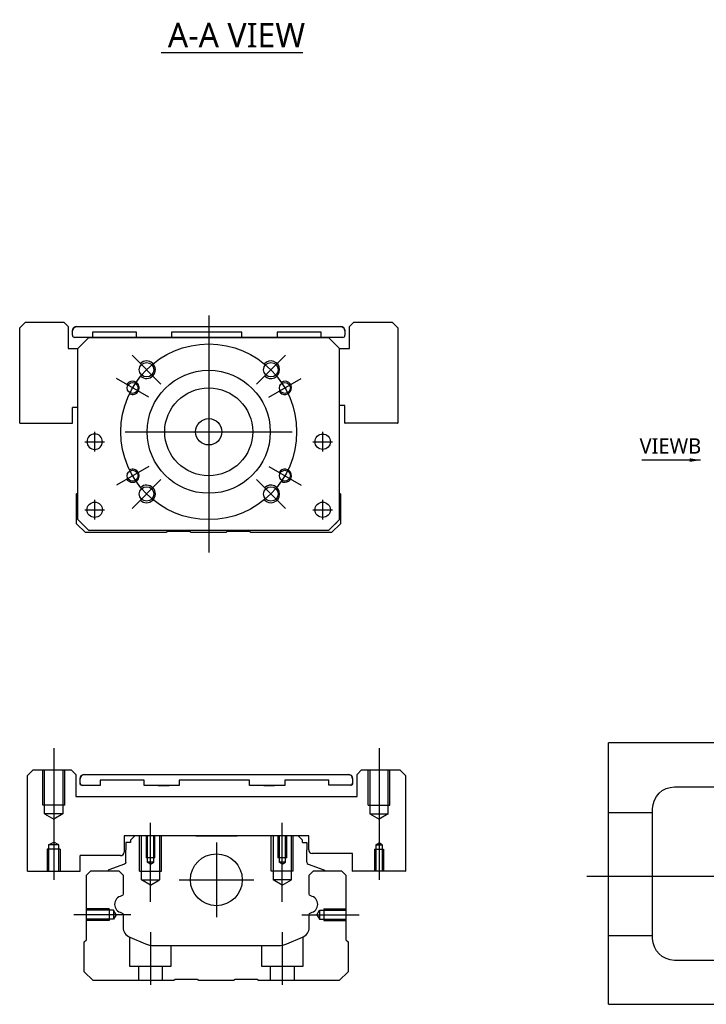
# Model space of a CAD drawing. Header units: millimetres. Extents: x -261 to 3135, y -1525 to 860.
# Tile 37 of 41: x 1113 to 1269, y -367 to -143. Entities that reach past the tile are written whole.
import ezdxf
from ezdxf.lldxf.tags import DXFTag

# ---------------------------------------------------------------- set-up
doc = ezdxf.new("R2010")
doc.units = ezdxf.units.MM
doc.layers.get('0').update_dxf_attribs({"linetype": 'CONTINUOUS'})
doc.styles.add('CHN', font='Microsoft JhengHei.ttf')
doc.styles.add('DIM-7', font='SIMPLEX.shx', dxfattribs={"width": 0.7, "bigfont": 'chineset.shx'})
tags = doc.linetypes.add('DASHED', pattern=[25.72, 12.86, -12.86]).pattern_tags.tags
tags[6:7] = [DXFTag(74, 4), DXFTag(75, 0), DXFTag(340, '0'), DXFTag(46, 0.0), DXFTag(50, 0.0), DXFTag(44, 0.0), DXFTag(45, 0.0)]
tags[4:5] = [DXFTag(74, 4), DXFTag(75, 0), DXFTag(340, '0'), DXFTag(46, 0.0), DXFTag(50, 0.0), DXFTag(44, 0.0), DXFTag(45, 0.0)]
doc.dimstyles.new('CNS', dxfattribs={"dimtxt": 3.5, "dimasz": 2.5, "dimexe": 1, "dimexo": 1, "dimgap": 1, "dimtad": 1, "dimdsep": 46, "dimtxsty": 'DIM-7', "dimcen": 0.09, "dimclrd": 4, "dimclre": 4, "dimclrt": 1, "dimadec": 0, "dimazin": 0, "dimtfac": 1, "dimtmove": 0, "dimatfit": 3, "dimfxl": 1, "dimtvp": 0.971429, "dimtolj": 1, "dimarcsym": 0})

msp = doc.modelspace()

# ---------------------------------------------------------------- linework, layer by layer
for p, q in [((1144.74, -150.32), (1176.98, -150.32)), ((1127.36, -238.94), (1131.86, -238.94)), ((1127.36, -238.94), (1131.86, -238.94)), ((1179.23, -238.94), (1183.73, -238.94)), ((1179.23, -238.94), (1183.73, -238.94)), ((1127.36, -254.44), (1131.86, -254.44)), ((1127.36, -254.44), (1131.86, -254.44)), ((1179.23, -254.44), (1183.73, -254.44)), ((1179.23, -254.44), (1183.73, -254.44)), ((1114.29, -336.69), (1114.29, -314.98)), ((1114.29, -336.69), (1114.34, -336.73)), ((1114.34, -336.73), (1126.25, -336.73)), ((1241.54, -337.84), (1409.83, -337.84))]:
    msp.add_line(p, q)
at = {"ltscale": 0.3}
for p, q in [((1155.55, -210.19), (1155.55, -264.19)), ((1144.69, -225.84), (1138.12, -219.26)), ((1166.4, -225.84), (1172.98, -219.26)), ((1141.91, -228.82), (1134.55, -224.57)), ((1169.19, -228.82), (1176.55, -224.57)), ((1129.61, -241.19), (1129.61, -236.69)), ((1129.61, -241.19), (1129.61, -236.69)), ((1136.55, -236.69), (1174.55, -236.69)), ((1181.48, -241.19), (1181.48, -236.69)), ((1181.48, -241.19), (1181.48, -236.69)), ((1141.91, -244.57), (1134.55, -248.82)), ((1169.19, -244.57), (1176.55, -248.82)), ((1144.69, -247.55), (1138.12, -254.12)), ((1166.4, -247.55), (1172.98, -254.12)), ((1129.61, -256.69), (1129.61, -252.19)), ((1129.61, -256.69), (1129.61, -252.19)), ((1181.48, -256.69), (1181.48, -252.19)), ((1181.48, -256.69), (1181.48, -252.19)), ((1157.29, -330.19), (1157.29, -347.19)), ((1148.79, -338.69), (1165.79, -338.69))]:
    msp.add_line(p, q, dxfattribs=at)
at = {"linetype": 'Continuous'}
for p, q in [((1113.84, -211.69), (1112.55, -212.98)), ((1113.84, -211.69), (1122.55, -211.69)), ((1123.55, -212.69), (1122.55, -211.69)), ((1123.55, -212.69), (1123.55, -217.69)), ((1125.55, -212.69), (1185.55, -212.69)), ((1125.55, -212.69), (1185.55, -212.69)), ((1188.55, -211.69), (1187.55, -212.69)), ((1187.55, -217.69), (1187.55, -212.69)), ((1188.55, -211.69), (1197.26, -211.69)), ((1198.55, -212.98), (1197.26, -211.69)), ((1112.55, -234.69), (1112.55, -212.98)), ((1124.55, -213.69), (1124.55, -213.69)), ((1124.55, -214.69), (1124.55, -213.69)), ((1128.3, -215.19), (1125.05, -215.19)), ((1125.8, -217.69), (1128.3, -215.19)), ((1128.3, -215.19), (1125.8, -217.69)), ((1128.3, -215.19), (1182.8, -215.19)), ((1182.8, -215.19), (1128.3, -215.19)), ((1182.8, -215.19), (1128.3, -215.19)), ((1129.11, -213.99), (1129.11, -215.19)), ((1139.11, -213.99), (1129.11, -213.99)), ((1139.11, -215.19), (1139.11, -213.99)), ((1147.11, -213.99), (1147.11, -215.19)), ((1163.11, -213.99), (1147.11, -213.99)), ((1163.11, -215.19), (1163.11, -213.99)), ((1171.11, -213.99), (1171.11, -215.19)), ((1181.11, -213.99), (1171.11, -213.99)), ((1181.11, -215.19), (1181.11, -213.99)), ((1186.05, -215.19), (1181.11, -215.19)), ((1182.8, -215.19), (1185.3, -217.69)), ((1185.3, -217.69), (1182.8, -215.19)), ((1186.55, -213.69), (1186.55, -213.69)), ((1186.55, -213.69), (1186.55, -214.69)), ((1198.55, -212.98), (1198.55, -234.69)), ((1123.55, -217.69), (1125.8, -217.69)), ((1125.8, -256.69), (1125.8, -217.69)), ((1185.3, -256.69), (1185.3, -217.69)), ((1185.3, -217.69), (1187.55, -217.69)), ((1186.55, -230.69), (1185.3, -230.69)), ((1186.55, -234.69), (1186.55, -230.69)), ((1124.55, -234.69), (1124.55, -231.19)), ((1125.8, -231.19), (1124.55, -231.19)), ((1112.55, -234.69), (1112.6, -234.74)), ((1112.6, -234.74), (1124.5, -234.74)), ((1124.5, -234.74), (1124.55, -234.69)), ((1186.55, -234.69), (1186.59, -234.74)), ((1198.5, -234.74), (1186.59, -234.74)), ((1198.5, -234.74), (1198.55, -234.69)), ((1125.5, -250.84), (1125.8, -250.55)), ((1125.5, -257.64), (1125.5, -250.84)), ((1185.3, -250.64), (1185.5, -250.84)), ((1185.5, -250.84), (1185.5, -257.64)), ((1127.5, -259.64), (1125.5, -257.64)), ((1125.8, -256.69), (1128.3, -259.19)), ((1128.3, -259.19), (1126.8, -257.69)), ((1182.8, -259.19), (1185.3, -256.69)), ((1185.5, -257.64), (1183.5, -259.64)), ((1145.85, -259.64), (1127.5, -259.64)), ((1128.3, -259.19), (1128.3, -259.19)), ((1182.8, -259.19), (1128.3, -259.19)), ((1182.8, -259.19), (1128.3, -259.19)), ((1146.2, -259.39), (1145.85, -259.64)), ((1151.2, -259.39), (1146.2, -259.39)), ((1151.55, -259.64), (1151.2, -259.39)), ((1159.45, -259.64), (1151.55, -259.64)), ((1159.8, -259.39), (1159.45, -259.64)), ((1164.8, -259.39), (1159.8, -259.39)), ((1165.15, -259.64), (1164.8, -259.39)), ((1183.5, -259.64), (1165.15, -259.64)), ((1246.54, -310.04), (1246.54, -307.54)), ((1291.54, -307.54), (1246.54, -307.54)), ((1246.54, -364.54), (1246.54, -310.04)), ((1115.59, -313.69), (1114.29, -314.98)), ((1115.59, -313.69), (1124.29, -313.69)), ((1125.29, -314.69), (1124.29, -313.69)), ((1190.29, -313.69), (1189.29, -314.69)), ((1190.29, -313.69), (1199, -313.69)), ((1200.29, -314.98), (1199, -313.69)), ((1125.29, -314.69), (1125.29, -319.69)), ((1126.29, -316.69), (1126.29, -315.68)), ((1126.29, -315.68), (1126.29, -315.68)), ((1127.29, -314.69), (1187.29, -314.69)), ((1127.29, -314.68), (1187.29, -314.68)), ((1130.86, -315.99), (1130.86, -317.19)), ((1130.86, -315.99), (1130.86, -315.99)), ((1140.86, -315.99), (1130.86, -315.99)), ((1140.86, -315.99), (1130.86, -315.99)), ((1140.86, -317.19), (1140.86, -315.99)), ((1140.86, -315.99), (1140.86, -315.99)), ((1144.07, -314.68), (1144.07, -314.69)), ((1144.07, -314.69), (1146.52, -314.69)), ((1144.07, -314.68), (1146.52, -314.68)), ((1146.52, -314.69), (1146.52, -314.68)), ((1148.86, -315.99), (1148.86, -317.19)), ((1148.86, -315.99), (1148.86, -315.99)), ((1164.86, -315.99), (1148.86, -315.99)), ((1164.86, -315.99), (1148.86, -315.99)), ((1164.86, -317.19), (1164.86, -315.99)), ((1164.86, -315.99), (1164.86, -315.99)), ((1168.07, -314.68), (1168.07, -314.69)), ((1168.07, -314.69), (1170.52, -314.69)), ((1168.07, -314.68), (1170.52, -314.68)), ((1170.52, -314.69), (1170.52, -314.68)), ((1172.86, -315.98), (1172.86, -317.19)), ((1172.86, -315.98), (1172.86, -315.98)), ((1182.86, -315.98), (1172.86, -315.98)), ((1182.86, -315.98), (1172.86, -315.98)), ((1182.86, -317.18), (1182.86, -315.98)), ((1182.86, -315.98), (1182.86, -315.98)), ((1188.29, -315.68), (1188.29, -316.68)), ((1188.29, -315.68), (1188.29, -315.68)), ((1189.29, -319.69), (1189.29, -314.69)), ((1200.29, -314.98), (1200.29, -336.69)), ((1130.86, -317.19), (1126.79, -317.18)), ((1130.86, -317.19), (1126.79, -317.19)), ((1148.86, -317.19), (1140.86, -317.19)), ((1148.86, -317.19), (1140.86, -317.19)), ((1144.07, -317.19), (1146.52, -317.19)), ((1146.52, -317.19), (1146.52, -317.19)), ((1172.86, -317.19), (1164.86, -317.19)), ((1172.86, -317.19), (1164.86, -317.19)), ((1168.07, -317.19), (1170.52, -317.19)), ((1170.52, -317.19), (1170.52, -317.19)), ((1187.79, -317.18), (1182.86, -317.18)), ((1187.79, -317.18), (1182.86, -317.18)), ((1261.54, -317.54), (1282.04, -317.54)), ((1125.29, -319.69), (1189.29, -319.69)), ((1256.54, -352.04), (1256.54, -322.54)), ((1178.29, -328.69), (1136.29, -328.69)), ((1136.29, -328.69), (1136.29, -332.39)), ((1138.72, -328.69), (1137.72, -329.69)), ((1146.59, -328.69), (1138.72, -328.69)), ((1152.59, -328.69), (1161.99, -328.69)), ((1175.87, -328.69), (1167.99, -328.69)), ((1176.87, -329.69), (1175.87, -328.69)), ((1178.29, -331.89), (1178.29, -328.69)), ((1136.72, -330.19), (1136.72, -331.89)), ((1137.72, -330.19), (1136.72, -330.19)), ((1137.72, -329.69), (1137.72, -330.19)), ((1176.87, -330.19), (1176.87, -329.69)), ((1176.87, -330.19), (1177.87, -330.19)), ((1177.87, -330.19), (1177.87, -331.89)), ((1135.49, -333.19), (1126.29, -333.19)), ((1126.29, -336.69), (1126.29, -333.19)), ((1136.72, -334.69), (1136.72, -331.89)), ((1177.87, -334.69), (1177.87, -331.89)), ((1188.29, -332.69), (1179.09, -332.69)), ((1188.29, -336.69), (1188.29, -332.69)), ((1136.39, -335.16), (1132.82, -336.45)), ((1178.2, -335.16), (1181.77, -336.45)), ((1126.25, -336.73), (1126.29, -336.69)), ((1127.75, -337.64), (1128.75, -336.64)), ((1127.75, -352.34), (1127.75, -337.64)), ((1128.75, -336.64), (1135.07, -336.64)), ((1132.68, -336.61), (1132.68, -336.64)), ((1135.07, -336.64), (1136.07, -337.64)), ((1136.07, -337.64), (1136.07, -341.91)), ((1178.42, -337.64), (1179.42, -336.64)), ((1178.42, -341.91), (1178.42, -337.64)), ((1179.42, -336.64), (1185.75, -336.64)), ((1181.9, -336.61), (1181.91, -336.64)), ((1185.75, -336.64), (1186.75, -337.64)), ((1186.75, -337.64), (1186.75, -352.34)), ((1188.29, -336.69), (1188.34, -336.73)), ((1200.25, -336.73), (1188.34, -336.73)), ((1200.25, -336.73), (1200.29, -336.69)), ((1136.07, -346.65), (1136.07, -349.47)), ((1178.42, -349.47), (1178.42, -346.65)), ((1137.61, -351.78), (1141.18, -353.26)), ((1173.32, -353.26), (1176.88, -351.78)), ((1127.25, -352.84), (1127.75, -352.34)), ((1127.25, -359.64), (1127.25, -352.84)), ((1143.09, -353.64), (1171.4, -353.64)), ((1186.75, -352.34), (1187.25, -352.84)), ((1187.25, -352.84), (1187.25, -359.64)), ((1282.04, -357.04), (1261.54, -357.04)), ((1129.25, -361.64), (1127.25, -359.64)), ((1187.25, -359.64), (1185.25, -361.64)), ((1147.6, -361.64), (1129.25, -361.64)), ((1147.95, -361.39), (1147.6, -361.64)), ((1152.95, -361.39), (1147.95, -361.39)), ((1153.3, -361.64), (1152.95, -361.39)), ((1161.2, -361.64), (1153.3, -361.64)), ((1161.55, -361.39), (1161.2, -361.64)), ((1166.55, -361.39), (1161.55, -361.39)), ((1166.9, -361.64), (1166.55, -361.39)), ((1185.25, -361.64), (1166.9, -361.64)), ((1246.54, -367.04), (1246.54, -364.54)), ((1246.54, -367.04), (1291.54, -367.04))]:
    msp.add_line(p, q, dxfattribs=at)
at = {"linetype": 'DASHED'}
for p, q in [((1128.3, -215.19), (1128.3, -215.19)), ((1129.11, -213.99), (1129.11, -213.99)), ((1139.11, -213.99), (1139.11, -213.99)), ((1139.11, -215.19), (1139.11, -215.19)), ((1144.77, -215.19), (1142.32, -215.19)), ((1147.11, -213.99), (1147.11, -213.99)), ((1147.11, -215.19), (1147.11, -215.19)), ((1163.11, -213.99), (1163.11, -213.99)), ((1163.11, -215.19), (1163.11, -215.19)), ((1166.32, -215.19), (1168.77, -215.19)), ((1171.11, -213.99), (1171.11, -213.99)), ((1171.11, -215.19), (1171.11, -215.19)), ((1181.11, -213.99), (1181.11, -213.99)), ((1182.8, -215.19), (1182.8, -215.19)), ((1125.8, -217.69), (1125.8, -217.69)), ((1185.3, -217.69), (1185.3, -217.69)), ((1127.86, -238.94), (1127.86, -238.94)), ((1131.36, -238.94), (1131.36, -238.94)), ((1179.73, -238.94), (1179.73, -238.94)), ((1183.23, -238.94), (1183.23, -238.94)), ((1125.8, -242.19), (1125.8, -242.19)), ((1185.3, -242.19), (1185.3, -242.19)), ((1127.86, -254.44), (1127.86, -254.44)), ((1131.36, -254.44), (1131.36, -254.44)), ((1126.8, -257.69), (1126.8, -257.69)), ((1185.3, -256.69), (1184.3, -257.69)), ((1184.3, -257.69), (1184.3, -257.69)), ((1182.8, -259.19), (1182.8, -259.19))]:
    msp.add_line(p, q, dxfattribs=at)
at = {"ltscale": 0.1}
for p, q in [((1120.29, -308.69), (1120.29, -338.73)), ((1194.29, -308.69), (1194.29, -338.73)), ((1142.29, -343.69), (1142.29, -325.69)), ((1172.29, -343.69), (1172.29, -325.69)), ((1137.84, -346.64), (1124.84, -346.64)), ((1176.75, -346.64), (1189.75, -346.64)), ((1142.29, -350.64), (1142.29, -362.64)), ((1172.29, -350.64), (1172.29, -362.64))]:
    msp.add_line(p, q, dxfattribs=at)
at = {"linetype": 'DASHED', "ltscale": 0.3}
for p, q in [((1117.79, -321.69), (1117.79, -313.69)), ((1118.19, -323.69), (1118.19, -313.69)), ((1122.39, -313.69), (1122.39, -323.69)), ((1122.79, -321.69), (1122.79, -313.69)), ((1191.79, -321.69), (1191.79, -313.69)), ((1192.19, -313.69), (1192.19, -323.69)), ((1196.39, -323.69), (1196.39, -313.69)), ((1196.79, -321.69), (1196.79, -313.69)), ((1122.79, -321.69), (1117.79, -321.69)), ((1191.79, -321.69), (1196.79, -321.69)), ((1122.39, -323.69), (1118.19, -323.69)), ((1118.19, -323.69), (1120.29, -324.9)), ((1122.39, -323.69), (1120.29, -324.9)), ((1192.19, -323.69), (1196.39, -323.69)), ((1192.19, -323.69), (1194.29, -324.9)), ((1196.39, -323.69), (1194.29, -324.9)), ((1256.54, -323.43), (1246.54, -323.43)), ((1256.54, -351.43), (1246.54, -351.43))]:
    msp.add_line(p, q, dxfattribs=at)
at = {"linetype": 'DASHED', "ltscale": 0.1}
for p, q in [((1139.79, -336.69), (1139.79, -328.69)), ((1140.23, -338.69), (1140.23, -328.69)), ((1141.29, -328.69), (1141.29, -333.69)), ((1141.55, -328.69), (1141.55, -334.69)), ((1143.03, -334.69), (1143.03, -328.69)), ((1143.29, -333.69), (1143.29, -328.69)), ((1144.36, -328.69), (1144.36, -338.69)), ((1144.79, -336.69), (1144.79, -328.69)), ((1169.79, -336.69), (1169.79, -328.69)), ((1170.23, -328.69), (1170.23, -338.69)), ((1171.29, -328.69), (1171.29, -333.69)), ((1171.55, -328.69), (1171.55, -334.69)), ((1173.03, -334.69), (1173.03, -328.69)), ((1173.29, -333.69), (1173.29, -328.69)), ((1174.36, -338.69), (1174.36, -328.69)), ((1174.79, -336.69), (1174.79, -328.69)), ((1121.79, -331.73), (1118.79, -331.73)), ((1118.79, -331.73), (1118.79, -336.73)), ((1119.12, -330.73), (1120.29, -330.16)), ((1119.12, -330.73), (1119.12, -336.73)), ((1121.47, -330.73), (1119.12, -330.73)), ((1121.47, -330.73), (1120.29, -330.16)), ((1121.47, -336.73), (1121.47, -330.73)), ((1121.79, -331.73), (1121.79, -336.73)), ((1193.29, -331.73), (1195.29, -331.73)), ((1193.29, -331.73), (1193.29, -336.73)), ((1193.55, -330.73), (1194.29, -330.3)), ((1193.55, -330.73), (1195.03, -330.73)), ((1193.55, -330.73), (1193.55, -336.73)), ((1195.03, -330.73), (1194.29, -330.3)), ((1195.03, -330.73), (1195.03, -336.73)), ((1195.29, -331.73), (1195.29, -336.73)), ((1143.29, -333.69), (1141.29, -333.69)), ((1173.29, -333.69), (1171.29, -333.69)), ((1142.29, -335.11), (1141.55, -334.68)), ((1143.03, -334.69), (1141.55, -334.69)), ((1142.29, -335.11), (1143.03, -334.68)), ((1172.29, -335.11), (1171.55, -334.68)), ((1173.03, -334.69), (1171.55, -334.69)), ((1172.29, -335.11), (1173.03, -334.68)), ((1139.79, -336.69), (1144.79, -336.69)), ((1174.79, -336.69), (1169.79, -336.69)), ((1140.23, -338.69), (1144.36, -338.69)), ((1142.29, -339.88), (1140.23, -338.69)), ((1142.29, -339.88), (1144.36, -338.69)), ((1174.36, -338.69), (1170.23, -338.69)), ((1172.29, -339.88), (1170.23, -338.69)), ((1172.29, -339.88), (1174.36, -338.69)), ((1132.88, -345.34), (1127.88, -345.34)), ((1133.88, -345.63), (1127.88, -345.63)), ((1132.88, -345.34), (1132.88, -347.94)), ((1133.88, -345.63), (1133.88, -347.65)), ((1134.46, -346.64), (1133.88, -345.63)), ((1134.46, -346.64), (1133.88, -347.65)), ((1180.16, -346.64), (1180.75, -345.63)), ((1180.16, -346.64), (1180.75, -347.65)), ((1180.75, -345.63), (1180.75, -347.65)), ((1180.75, -345.63), (1186.75, -345.63)), ((1181.75, -345.34), (1181.75, -347.94)), ((1181.75, -345.34), (1186.75, -345.34)), ((1133.88, -347.65), (1127.88, -347.65)), ((1132.88, -347.94), (1127.88, -347.94)), ((1132.88, -347.71), (1132.88, -347.76)), ((1180.75, -347.65), (1186.75, -347.65)), ((1181.75, -347.71), (1181.75, -347.76)), ((1181.75, -347.94), (1186.75, -347.94)), ((1137.54, -351.76), (1137.54, -358.34)), ((1177.04, -358.34), (1177.04, -351.7)), ((1147.04, -358.34), (1147.04, -353.64)), ((1167.54, -353.64), (1167.54, -358.34)), ((1137.54, -358.34), (1147.04, -358.34)), ((1139.54, -358.34), (1139.54, -361.64)), ((1145.04, -361.64), (1145.04, -358.34)), ((1167.54, -358.34), (1177.04, -358.34)), ((1169.54, -358.34), (1169.54, -361.64)), ((1175.04, -361.64), (1175.04, -358.34))]:
    msp.add_line(p, q, dxfattribs=at)
at = {"ltscale": 0.3}
msp.add_circle((1155.55, -236.69), 20, dxfattribs=at)
at = {"linetype": 'Continuous'}
for centre, radius in [((1141.41, -222.55), 1.65), ((1169.69, -222.55), 1.65), ((1155.55, -236.69), 14), ((1138.23, -226.69), 1.25), ((1172.87, -226.69), 1.25), ((1155.55, -236.69), 10), ((1155.55, -236.69), 3), ((1181.48, -238.94), 1.75), ((1138.23, -246.69), 1.25), ((1172.87, -246.69), 1.25), ((1141.41, -250.83), 1.65), ((1169.69, -250.83), 1.65), ((1129.61, -254.44), 1.75), ((1181.48, -254.44), 1.75), ((1157.29, -338.69), 5.9)]:
    msp.add_circle(centre, radius, dxfattribs=at)
at = {"linetype": 'Continuous', "extrusion": (0, 0, -1)}
msp.add_circle((-1129.61, -238.94), 1.75, dxfattribs=at)
at = {"linetype": 'Continuous'}
for centre, radius, start, end in [((1125.55, -213.69), 1, 90, 180), ((1185.55, -213.69), 1, 0, 90), ((1125.05, -214.69), 0.5, 180, 269.97), ((1186.05, -214.69), 0.5, 270, 0), ((1127.29, -315.68), 1, 90, 180), ((1187.29, -315.68), 1, 0, 90), ((1126.79, -316.69), 0.5, 180, 269.97), ((1187.79, -316.68), 0.5, 270, 0), ((1135.49, -332.39), 0.8, 270, 0), ((1179.09, -331.89), 0.8, 180, 270), ((1178.37, -334.69), 0.5, 180, 250.1017), ((1132.88, -336.64), 0.2, 109.8983, 172.0917), ((1136.06, -344.28), 1.93, 99.5288, 260.4712), ((1178.43, -344.28), 1.93, 279.5288, 80.4712), ((1138.57, -349.47), 2.5, 180, 247.4572), ((1175.92, -349.47), 2.5, 292.5428, 0), ((1143.09, -348.64), 5, 247.4572, 270), ((1171.4, -348.64), 5, 270, 292.5428)]:
    msp.add_arc(centre, radius, start, end, dxfattribs=at)
at = {"linetype": 'Continuous', "extrusion": (0, 0, -1)}
for centre, radius, start, end in [((-1125.55, -213.69), 1, 0, 90), ((-1185.55, -213.69), 1, 90, 180), ((-1127.29, -315.68), 1, 0, 90), ((-1187.29, -315.68), 1, 90, 180), ((-1126.79, -316.68), 0.5, 270.03, 0), ((-1187.79, -316.68), 0.5, 180, 270), ((-1261.54, -322.54), 5, 0, 90), ((-1136.22, -334.69), 0.5, 180, 250.1017), ((-1181.7, -336.64), 0.2, 109.8983, 172.0917), ((-1135.57, -341.91), 0.5, 180, 249.8105), ((-1178.92, -341.91), 0.5, 290.1895, 0), ((-1135.57, -346.65), 0.5, 110.1895, 180), ((-1178.92, -346.65), 0.5, 0, 69.8105), ((-1261.54, -352.04), 5, 270, 0)]:
    msp.add_arc(centre, radius, start, end, dxfattribs=at)
for centre, radius, start, end in [((1141.41, -222.55), 2, 227.8658, 135), ((1169.69, -222.55), 2, 225, 137.8658), ((1138.23, -226.69), 1.5, 242.1491, 150), ((1172.87, -226.69), 1.5, 210, 122.1491), ((1138.23, -246.69), 1.5, 210, 117.8509), ((1172.87, -246.69), 1.5, 237.8509, 150), ((1141.41, -250.83), 2, 225, 132.134), ((1169.69, -250.83), 2, 222.1342, 135)]:
    msp.add_arc(centre, radius, start, end)

# ---------------------------------------------------------------- texts
at = {"style": 'CHN'}
for s, insert, char_height, attachment_point in [('A-A VIEW', (1146.23, -146.38), 5.6, 4), ('VIEWB', (1267.6, -241.65), 3.5, 9)]:
    msp.add_mtext(s, dxfattribs=dict(at, insert=insert, char_height=char_height, attachment_point=attachment_point))

# ---------------------------------------------------------------- leaders
msp.add_leader([(1267.47, -243.13), (1254.11, -243.13)], dimstyle='CNS', override={"dimtxt": 7.5, "dimgap": 1, "dimtad": 1, "dimtxsty": 'CHN'})

doc.saveas('drawing.dxf')
